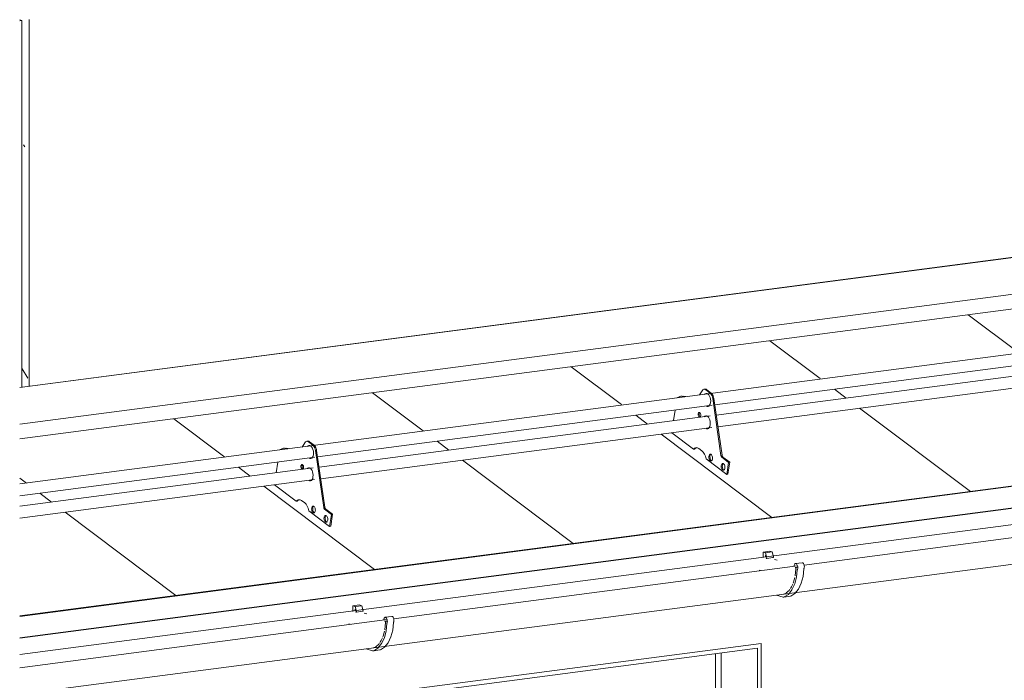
# Model space of a CAD drawing. Header units: millimetres. Extents: x -7937 to 93799, y -5691 to 12696.
# Tile 48 of 67: x 76420 to 78660, y 1783 to 3285. Entities that reach past the tile are written whole.
import ezdxf

# ---------------------------------------------------------------- set-up
doc = ezdxf.new("R2010")
doc.units = ezdxf.units.MM
for name, color, linetype, lineweight in [('A-DOOR', 7, 'Continuous', 9), ('A-DOOR-FRAM', 7, 'Continuous', 25), ('A-GENM', 7, 'Continuous', 9), ('A-ROOF', 7, 'Continuous', 9), ('A-ROOF-OTLN', 7, 'Continuous', 9), ('A-ROOF-PATT', 7, 'Continuous', 25), ('Q-SPCQ', 7, 'Continuous', 9)]:
    doc.layers.add(name, color=color, linetype=linetype, lineweight=lineweight)
doc.layers.add('S-BEAM', color=7, linetype='Continuous', lineweight=9, true_color=0x7f7f7f)

# ---------------------------------------------------------------- blocks, each defined once
blk = doc.blocks.new('Siseuks laiendiga - VU-02-1200x2100 mm-2961053-KUNST 3D LÕIGE 02')
at = {"layer": 'A-DOOR', "lineweight": 5}
for p, q in [((-14839.8, 1866.5), (-15843.7, 1735.1)), ((-14839.8, 1866.5), (-14839.8, -191.2)), ((-15835.4, 1726.4), (-14848.2, 1855.6)), ((-14848.2, -192.2), (-14848.2, 1855.6))]:
    blk.add_line(p, q, dxfattribs=at)
at = {"layer": 'A-DOOR'}
blk.add_line((-14943.9, -160.4), (-14943.9, 1843.1), dxfattribs=at)
at = {"layer": 'A-DOOR-FRAM', "lineweight": 9}
blk.add_line((-14930.4, 1637.1), (-14930.4, 1844.9), dxfattribs=at)
blk = doc.blocks.new('Marley_Alutec_Evolve_Deepflow_Gutter_System - Vihmaveesüsteem VVS-01-5653751-KUNST 3D LÕIGE 02')
at = {"layer": 'Q-SPCQ', "lineweight": 5}
for p, q in [((-13854.9, 2190.8), (-16526.4, 1841.2)), ((-13824, 2165.1), (-14741.9, 2045)), ((-16526.4, 1751.5), (-13814.6, 2106.4)), ((-14835.5, 2074.3), (-14820.4, 2076.3)), ((-14835.5, 2062), (-14835.5, 2074.3)), ((-14835.5, 2074.3), (-14830, 2072.6)), ((-14830, 2072.6), (-14814.9, 2074.6)), ((-14826.7, 2061.3), (-14830, 2072.6)), ((-14829.2, 2066.8), (-14830, 2066.7)), ((-14830, 2066.7), (-14830, 2063.4)), ((-14827.5, 2059.9), (-14812.5, 2061.9)), ((-14820.4, 2076.3), (-14814.9, 2074.6)), ((-14814.9, 2074.6), (-14811.7, 2063.3)), ((-14811.8, 2062.3), (-14812.4, 2061.9)), ((-14757, 2043), (-15675.4, 1922.8)), ((-14827.4, 2060), (-14826.9, 2060.4)), ((-14803.6, 2055.8), (-14809.1, 2057.5)), ((-14762.7, 2039.2), (-14758.1, 2039.8)), ((-14746.6, 2050.3), (-14761.6, 2048.3)), ((-14844.4, 2033.5), (-14841.3, 2032.6)), ((-14763.2, 2016.7), (-14766.3, 2005.7)), ((-14760.8, 2036.4), (-14762.5, 2020.2)), ((-14766.3, 2005.7), (-14767, 2003.9)), ((-14805, 1976.8), (-14790, 1972.2)), ((-14788.3, 1972.1), (-14773.2, 1974)), ((-14773.2, 1974), (-14773.6, 1974)), ((-15768.9, 1952.1), (-15753.9, 1954.1)), ((-15768.9, 1939.5), (-15768.9, 1952.1)), ((-15768.9, 1952.1), (-15763.5, 1950.5)), ((-15763.5, 1950.5), (-15748.4, 1952.4)), ((-15760.2, 1939.2), (-15763.5, 1950.5)), ((-15753.9, 1954.1), (-15748.4, 1952.4)), ((-15748.4, 1952.4), (-15745.1, 1941.1)), ((-15763.5, 1944.5), (-15763.5, 1940.2)), ((-15761, 1937.8), (-15745.9, 1939.7)), ((-15760.9, 1937.8), (-15760.3, 1938.2)), ((-15745.3, 1940.2), (-15745.8, 1939.8)), ((-15737.1, 1933.7), (-15742.6, 1935.4)), ((-15680, 1928.1), (-15695.1, 1926.2)), ((-15690.4, 1920.8), (-16526.4, 1811.4)), ((-15777.9, 1911.4), (-15774.7, 1910.4)), ((-15696.2, 1917), (-15691.5, 1917.6)), ((-15694.2, 1914.2), (-15696, 1898)), ((-15699.8, 1883.5), (-15700.4, 1881.7)), ((-15696.7, 1894.6), (-15699.8, 1883.5)), ((-15738.1, 1854.5), (-15723.5, 1850.1)), ((-15721.8, 1849.9), (-15706.7, 1851.9)), ((-15706.7, 1851.9), (-15707.1, 1851.9))]:
    blk.add_line(p, q, dxfattribs=at)
for points in [[(-14830, 2066.7, 0), (-14829.2, 2064.8, 0), (-14828.5, 2062.8, 0)], [(-14828.1, 2060.6, 0), (-14828, 2060.4, 0), (-14828, 2060.3, 0), (-14827.9, 2060.1, 0), (-14827.8, 2060, 0), (-14827.6, 2059.9, 0), (-14827.5, 2059.9, 0), (-14827.4, 2060, 0)], [(-14826.9, 2060.4, 0), (-14826.8, 2060.4, 0), (-14826.7, 2060.6, 0), (-14826.7, 2060.7, 0), (-14826.7, 2060.9, 0), (-14826.7, 2061.1, 0), (-14826.7, 2061.3, 0)], [(-14812.4, 2061.9, 0), (-14812.5, 2061.9, 0), (-14812.6, 2061.9, 0), (-14812.7, 2062, 0), (-14812.8, 2062.1, 0), (-14812.9, 2062.2, 0), (-14813, 2062.4, 0), (-14813, 2062.6, 0)], [(-14811.7, 2063.3, 0), (-14811.6, 2063.1, 0), (-14811.6, 2062.9, 0), (-14811.6, 2062.7, 0), (-14811.7, 2062.6, 0), (-14811.7, 2062.4, 0), (-14811.8, 2062.3, 0)], [(-14757.2, 2035.9, 0), (-14756.7, 2037.4, 0), (-14756.5, 2039.2, 0), (-14756.6, 2041.1, 0), (-14757, 2043, 0), (-14757.5, 2044.8, 0), (-14758.3, 2046.2, 0), (-14759.3, 2047.4, 0), (-14760.3, 2048.1, 0), (-14761.3, 2048.3, 0), (-14762.4, 2048.1, 0), (-14763.2, 2047.4, 0), (-14764, 2046.2, 0), (-14764.5, 2044.7, 0), (-14764.7, 2043, 0)], [(-14760, 2039.8, 0), (-14760.4, 2038.8, 0), (-14760.6, 2037.6, 0), (-14760.8, 2036.4, 0)], [(-14746.3, 2050.3, 0), (-14745.2, 2050.1, 0), (-14744.2, 2049.4, 0), (-14743.3, 2048.2, 0), (-14742.5, 2046.7, 0), (-14741.9, 2045, 0), (-14741.6, 2043.1, 0), (-14741.5, 2041.2, 0), (-14741.7, 2039.4, 0), (-14742.1, 2037.8, 0)], [(-14763.4, 2001.9, 0), (-14759.5, 2017.2, 0), (-14757.5, 2034.2, 0)], [(-14757.5, 2034.2, 0), (-14757.4, 2035.1, 0), (-14757.2, 2035.9, 0)], [(-14742.5, 2036.1, 0), (-14744.4, 2019.1, 0), (-14748.4, 2003.9, 0)], [(-14742.1, 2037.8, 0), (-14742.4, 2037, 0), (-14742.5, 2036.1, 0)], [(-14787.4, 1972.3, 0), (-14777.9, 1978.3, 0), (-14769.8, 1988.3, 0), (-14763.4, 2001.9, 0)], [(-14767.9, 2001.4, 0), (-14770.7, 1995.5, 0), (-14773.2, 1991.5, 0)], [(-14748.4, 2003.9, 0), (-14754.7, 1990.3, 0), (-14762.8, 1980.2, 0), (-14772.4, 1974.3, 0)], [(-14790, 1972.2, 0), (-14788.7, 1972, 0), (-14787.4, 1972.3, 0)], [(-14782.7, 1981.3, 0), (-14788, 1978.9, 0), (-14789, 1978.8, 0)], [(-14774.2, 1990, 0), (-14776.3, 1987.3, 0), (-14782.6, 1981.4, 0)], [(-15763.5, 1944.5, 0), (-15762.6, 1942.7, 0), (-15762, 1940.6, 0)], [(-15761.6, 1938.5, 0), (-15761.5, 1938.3, 0), (-15761.4, 1938.1, 0), (-15761.3, 1938, 0), (-15761.2, 1937.8, 0), (-15761.1, 1937.8, 0), (-15761, 1937.8, 0), (-15760.9, 1937.8, 0)], [(-15760.3, 1938.2, 0), (-15760.3, 1938.3, 0), (-15760.2, 1938.4, 0), (-15760.1, 1938.6, 0), (-15760.1, 1938.8, 0), (-15760.1, 1939, 0), (-15760.2, 1939.2, 0)], [(-15745.8, 1939.8, 0), (-15745.9, 1939.7, 0), (-15746.1, 1939.7, 0), (-15746.2, 1939.8, 0), (-15746.3, 1939.9, 0), (-15746.4, 1940.1, 0), (-15746.4, 1940.3, 0), (-15746.5, 1940.5, 0)], [(-15745.1, 1941.1, 0), (-15745.1, 1940.9, 0), (-15745.1, 1940.8, 0), (-15745.1, 1940.6, 0), (-15745.1, 1940.4, 0), (-15745.2, 1940.3, 0), (-15745.3, 1940.2, 0)], [(-15690.7, 1913.7, 0), (-15690.2, 1915.3, 0), (-15690, 1917.1, 0), (-15690.1, 1919, 0), (-15690.4, 1920.9, 0), (-15691, 1922.6, 0), (-15691.8, 1924.1, 0), (-15692.7, 1925.2, 0), (-15693.8, 1926, 0), (-15694.8, 1926.2, 0), (-15695.8, 1925.9, 0), (-15696.7, 1925.2, 0), (-15697.4, 1924.1, 0), (-15698, 1922.6, 0), (-15698.2, 1920.8, 0)], [(-15679.8, 1928.2, 0), (-15678.7, 1927.9, 0), (-15677.7, 1927.2, 0), (-15676.7, 1926.1, 0), (-15676, 1924.6, 0), (-15675.4, 1922.8, 0), (-15675, 1920.9, 0), (-15675, 1919, 0), (-15675.1, 1917.2, 0), (-15675.6, 1915.7, 0)], [(-15696.9, 1879.8, 0), (-15692.9, 1895, 0), (-15691, 1912, 0)], [(-15693.5, 1917.6, 0), (-15693.9, 1916.6, 0), (-15694.1, 1915.5, 0), (-15694.2, 1914.2, 0)], [(-15691, 1912, 0), (-15690.9, 1912.9, 0), (-15690.7, 1913.7, 0)], [(-15675.9, 1914, 0), (-15677.9, 1897, 0), (-15681.8, 1881.7, 0)], [(-15675.6, 1915.7, 0), (-15675.8, 1914.9, 0), (-15675.9, 1914, 0)], [(-15681.8, 1881.7, 0), (-15688.2, 1868.2, 0), (-15696.3, 1858.1, 0), (-15705.8, 1852.1, 0)], [(-15716.2, 1859.2, 0), (-15721.5, 1856.8, 0), (-15722.5, 1856.6, 0)], [(-15720.9, 1850.1, 0), (-15711.4, 1856.1, 0), (-15703.2, 1866.2, 0), (-15696.9, 1879.8, 0)], [(-15707.7, 1867.9, 0), (-15709.8, 1865.2, 0), (-15716, 1859.3, 0)], [(-15701.4, 1879.3, 0), (-15704.2, 1873.4, 0), (-15706.7, 1869.3, 0)], [(-15723.5, 1850.1, 0), (-15722.2, 1849.9, 0), (-15720.9, 1850.1, 0)]]:
    blk.add_polyline3d(points, dxfattribs=at)
blk = doc.blocks.new('Torulumetõke - Torulumetõke-5653858-KUNST 3D LÕIGE 02')
at = {"layer": 'A-GENM', "lineweight": 5}
for p, q in [((-13556.7, 2617.8), (-16526.4, 2229.2)), ((-14945.2, 2408.9), (-14047.7, 2526.4)), ((-14052, 2502.4), (-14941.9, 2385.9)), ((-14938.1, 2359.2), (-14048.5, 2475.6)), ((-14974, 2441.3), (-14979.8, 2431.6)), ((-14967.3, 2444.7), (-14969.8, 2444.4)), ((-14955.8, 2435.6), (-14965.9, 2443.2)), ((-14963.4, 2443.5), (-14953.3, 2435.9)), ((-15020.2, 2428.8), (-15022.7, 2428.5)), ((-14964.5, 2434.5), (-14965, 2434.1)), ((-14931.3, 2294.1), (-14949.9, 2423.3)), ((-14947.4, 2423.7), (-14928.8, 2294.5)), ((-15848.7, 2290.7), (-14951.2, 2408.1)), ((-15035.7, 2397.2), (-15039.2, 2373.2)), ((-14962.1, 2406.8), (-14960.1, 2405.8)), ((-14955.5, 2384.1), (-15845.4, 2267.7)), ((-15841.6, 2241), (-14952, 2357.4)), ((-14963, 2356), (-14961, 2355)), ((-15043.2, 2345.3), (-14993.9, 2308.2)), ((-15923.7, 2310.6), (-15926.2, 2310.3)), ((-15877.5, 2323.1), (-15883.5, 2313)), ((-15870.8, 2326.5), (-15873.4, 2326.2)), ((-15859.3, 2317.4), (-15869.4, 2324.9)), ((-15868, 2316.2), (-15869.3, 2315)), ((-15866.9, 2325.3), (-15856.8, 2317.7)), ((-14991.4, 2308.6), (-14993.9, 2308.2)), ((-14981.6, 2309.7), (-14974.4, 2304.2)), ((-16526.4, 2202), (-15854.7, 2289.9)), ((-15865.4, 2288.4), (-15863.6, 2287.6)), ((-15834.8, 2175.9), (-15853.4, 2305.1)), ((-15850.9, 2305.4), (-15832.3, 2176.2)), ((-14965, 2286.6), (-14917.8, 2251.1)), ((-14965, 2286.6), (-14965, 2286.6)), ((-14913.8, 2278.4), (-14929.3, 2290.1)), ((-14926.8, 2290.4), (-14911.3, 2278.7)), ((-15859, 2265.9), (-16526.4, 2178.6)), ((-15939.2, 2279.1), (-15942.7, 2254.6)), ((-15868.9, 2265.4), (-15870.1, 2264.2)), ((-14957.4, 2283.1), (-14958.8, 2284.2)), ((-14917.8, 2251.1), (-14913.8, 2278.4)), ((-14911.3, 2278.7), (-14915.3, 2251.4)), ((-14911.3, 2278.7), (-14913.8, 2278.4)), ((-14915.3, 2251.4), (-14917.8, 2251.1)), ((-16526.4, 2151.4), (-15855.5, 2239.1)), ((-15946.7, 2227.1), (-15897.4, 2190)), ((-15866.3, 2237.7), (-15864.5, 2236.8)), ((-15894.9, 2190.3), (-15897.4, 2190)), ((-15885.2, 2191.4), (-15877.9, 2186)), ((-15868.5, 2168.3), (-15821.3, 2132.9)), ((-15860.9, 2164.9), (-15862.3, 2165.9)), ((-15817.3, 2160.2), (-15832.8, 2171.8)), ((-15830.3, 2172.2), (-15814.8, 2160.5)), ((-15821.3, 2132.9), (-15817.3, 2160.2)), ((-15814.8, 2160.5), (-15818.8, 2133.2)), ((-15814.8, 2160.5), (-15817.3, 2160.2)), ((-15818.8, 2133.2), (-15821.3, 2132.9))]:
    blk.add_line(p, q, dxfattribs=at)
for points in [[(-14965.9, 2443.2, 0), (-14967.7, 2444.1, 0), (-14969.4, 2444.4, 0), (-14971.1, 2444, 0), (-14972.6, 2443, 0), (-14974, 2441.3, 0)], [(-14968.6, 2444.4, 0), (-14966.9, 2444.8, 0), (-14965.2, 2444.5, 0), (-14963.4, 2443.5, 0)], [(-15013.3, 2427.5, 0), (-15018.1, 2428.6, 0), (-15025.1, 2428, 0), (-15031.6, 2425.1, 0)], [(-15022.6, 2428.4, 0), (-15015.6, 2428.9, 0), (-15010.8, 2427.8, 0)], [(-14968.3, 2432.9, 0), (-14967, 2434.1, 0), (-14965.1, 2435.1, 0), (-14962.9, 2435, 0), (-14960.8, 2433.9, 0), (-14958.8, 2431.9, 0), (-14957.1, 2429.1, 0), (-14955.7, 2425.7, 0), (-14954.9, 2421.9, 0), (-14954.6, 2418, 0), (-14954.8, 2414.3, 0)], [(-14949.9, 2423.3, 0), (-14950.5, 2426.4, 0), (-14951.5, 2429.3, 0), (-14952.7, 2431.9, 0), (-14954.2, 2434, 0), (-14955.8, 2435.6, 0)], [(-14953.3, 2435.9, 0), (-14951.7, 2434.3, 0), (-14950.2, 2432.2, 0), (-14949, 2429.7, 0), (-14948, 2426.8, 0), (-14947.4, 2423.7, 0)], [(-14954.8, 2414.3, 0), (-14955.6, 2410.9, 0), (-14956.9, 2408.2, 0), (-14958.6, 2406.4, 0), (-14960.5, 2405.4, 0), (-14962.6, 2405.5, 0), (-14964.6, 2406.5, 0)], [(-14980, 2380.9, 0), (-14980.8, 2381.3, 0), (-14981.5, 2382.1, 0), (-14982.2, 2383.1, 0), (-14982.6, 2384.4, 0), (-14983, 2385.7, 0), (-14983.1, 2387.2, 0), (-14983, 2388.5, 0)], [(-14983, 2388.5, 0), (-14982.7, 2389.8, 0), (-14982.2, 2390.7, 0), (-14981.6, 2391.4, 0), (-14980.9, 2391.8, 0), (-14980.1, 2391.7, 0), (-14979.3, 2391.3, 0), (-14978.6, 2390.6, 0), (-14978, 2389.6, 0), (-14977.5, 2388.3, 0), (-14977.2, 2386.9, 0), (-14977, 2385.5, 0), (-14977.1, 2384.1, 0)], [(-14980.5, 2388.9, 0), (-14980.6, 2387.5, 0), (-14980.4, 2386.1, 0), (-14980.1, 2384.7, 0), (-14979.6, 2383.4, 0), (-14979, 2382.4, 0), (-14978.3, 2381.7, 0)], [(-14979.7, 2391.1, 0), (-14980.2, 2390.1, 0), (-14980.5, 2388.9, 0)], [(-14977.1, 2384.1, 0), (-14977.4, 2382.9, 0), (-14977.9, 2381.9, 0), (-14978.5, 2381.2, 0)], [(-14969.1, 2382.1, 0), (-14967.9, 2383.3, 0), (-14965.9, 2384.3, 0), (-14963.8, 2384.2, 0), (-14961.6, 2383.1, 0), (-14959.6, 2381.1, 0), (-14957.9, 2378.3, 0), (-14956.6, 2374.9, 0), (-14955.7, 2371.1, 0), (-14955.4, 2367.2, 0), (-14955.7, 2363.5, 0)], [(-14965, 2383.9, 0), (-14965.3, 2383.7, 0), (-14966.5, 2382.5, 0)], [(-14955.7, 2363.5, 0), (-14956.4, 2360.1, 0), (-14957.7, 2357.4, 0), (-14959.4, 2355.6, 0), (-14961.4, 2354.6, 0), (-14963.5, 2354.7, 0), (-14965.6, 2355.8, 0)], [(-15916.8, 2309.3, 0), (-15921.7, 2310.3, 0), (-15928.6, 2309.8, 0), (-15935.1, 2306.8, 0)], [(-15926.1, 2310.1, 0), (-15919.1, 2310.7, 0), (-15915.4, 2309.9, 0)], [(-15869.4, 2324.9, 0), (-15871.2, 2325.9, 0), (-15872.9, 2326.2, 0), (-15874.6, 2325.8, 0), (-15876.2, 2324.7, 0), (-15877.5, 2323.1, 0)], [(-15872.1, 2326.1, 0), (-15870.4, 2326.5, 0), (-15868.7, 2326.2, 0), (-15866.9, 2325.3, 0)], [(-15871.8, 2314.7, 0), (-15870.5, 2315.9, 0), (-15868.6, 2316.8, 0), (-15866.4, 2316.8, 0), (-15864.3, 2315.7, 0), (-15862.3, 2313.7, 0), (-15860.6, 2310.9, 0), (-15859.2, 2307.4, 0), (-15858.4, 2303.7, 0), (-15858.1, 2299.8, 0), (-15858.3, 2296, 0)], [(-15853.4, 2305.1, 0), (-15854, 2308.2, 0), (-15855, 2311.1, 0), (-15856.2, 2313.7, 0), (-15857.7, 2315.8, 0), (-15859.3, 2317.4, 0)], [(-15856.8, 2317.7, 0), (-15855.2, 2316.1, 0), (-15853.7, 2314, 0), (-15852.5, 2311.4, 0), (-15851.5, 2308.5, 0), (-15850.9, 2305.4, 0)], [(-14993.9, 2308.2, 0), (-14991.2, 2310.7, 0), (-14988.1, 2311.7, 0), (-14984.9, 2311.4, 0), (-14981.6, 2309.7, 0)], [(-14987, 2311.8, 0), (-14988.7, 2311, 0), (-14991.4, 2308.6, 0)], [(-15858.3, 2296, 0), (-15859.1, 2292.7, 0), (-15860.4, 2290, 0), (-15862.1, 2288.1, 0), (-15864, 2287.2, 0), (-15866.1, 2287.3, 0), (-15867.9, 2288.1, 0)], [(-14974.4, 2304.2, 0), (-14971.4, 2301.3, 0), (-14968.7, 2297.1, 0), (-14966.5, 2292.2, 0), (-14965, 2286.6, 0)], [(-14950.4, 2286.2, 0), (-14950.8, 2284.5, 0), (-14951.5, 2283.1, 0), (-14952.4, 2282.1, 0), (-14953.4, 2281.6, 0), (-14954.5, 2281.7, 0), (-14955.6, 2282.2, 0), (-14956.6, 2283.3, 0), (-14957.5, 2284.7, 0), (-14958.2, 2286.5, 0), (-14958.6, 2288.5, 0), (-14958.8, 2290.5, 0), (-14958.7, 2292.4, 0)], [(-14958.7, 2292.4, 0), (-14958.3, 2294.2, 0), (-14957.6, 2295.6, 0), (-14956.7, 2296.5, 0), (-14955.7, 2297, 0), (-14954.6, 2297, 0), (-14953.5, 2296.4, 0), (-14952.5, 2295.4, 0), (-14951.6, 2293.9, 0), (-14950.9, 2292.1, 0), (-14950.4, 2290.2, 0), (-14950.3, 2288.2, 0), (-14950.4, 2286.2, 0)], [(-14956.2, 2292.8, 0), (-14956.3, 2290.8, 0), (-14956.1, 2288.8, 0), (-14955.7, 2286.8, 0), (-14955, 2285.1, 0), (-14954.1, 2283.6, 0), (-14953.1, 2282.6, 0), (-14952, 2282, 0)], [(-14954.2, 2296.9, 0), (-14955.1, 2295.9, 0), (-14955.8, 2294.5, 0), (-14956.2, 2292.8, 0)], [(-14929.3, 2290.1, 0), (-14929.8, 2290.6, 0), (-14930.3, 2291.3, 0), (-14930.8, 2292.1, 0), (-14931.1, 2293.1, 0), (-14931.3, 2294.1, 0)], [(-14928.8, 2294.5, 0), (-14928.6, 2293.4, 0), (-14928.2, 2292.5, 0), (-14927.8, 2291.6, 0), (-14927.3, 2290.9, 0), (-14926.8, 2290.4, 0)], [(-15883.5, 2262.7, 0), (-15884.3, 2263.1, 0), (-15885, 2263.8, 0), (-15885.7, 2264.9, 0), (-15886.1, 2266.1, 0), (-15886.5, 2267.5, 0), (-15886.6, 2268.9, 0), (-15886.5, 2270.3, 0)], [(-15886.5, 2270.3, 0), (-15886.2, 2271.5, 0), (-15885.7, 2272.5, 0), (-15885.1, 2273.2, 0), (-15884.4, 2273.5, 0), (-15883.6, 2273.5, 0), (-15882.8, 2273.1, 0), (-15882.1, 2272.4, 0), (-15881.5, 2271.3, 0), (-15881, 2270.1, 0), (-15880.7, 2268.7, 0), (-15880.6, 2267.3, 0), (-15880.6, 2265.9, 0)], [(-15884, 2270.6, 0), (-15884.1, 2269.3, 0), (-15884, 2267.8, 0), (-15883.6, 2266.5, 0), (-15883.1, 2265.2, 0), (-15882.5, 2264.2, 0), (-15881.8, 2263.4, 0)], [(-15883.2, 2272.8, 0), (-15883.7, 2271.9, 0), (-15884, 2270.6, 0)], [(-15880.6, 2265.9, 0), (-15880.9, 2264.7, 0), (-15881.4, 2263.7, 0), (-15882, 2263, 0)], [(-15872.6, 2263.9, 0), (-15871.4, 2265.1, 0), (-15869.4, 2266, 0), (-15867.3, 2266, 0), (-15865.1, 2264.9, 0), (-15863.1, 2262.9, 0), (-15861.4, 2260.1, 0), (-15860.1, 2256.6, 0), (-15859.2, 2252.9, 0), (-15858.9, 2249, 0), (-15859.2, 2245.2, 0)], [(-14922.3, 2265.1, 0), (-14922.7, 2263.3, 0), (-14923.3, 2261.9, 0), (-14924.2, 2261, 0), (-14925.2, 2260.5, 0), (-14926.3, 2260.5, 0), (-14927.4, 2261.1, 0), (-14928.5, 2262.1, 0), (-14929.4, 2263.6, 0), (-14930, 2265.4, 0), (-14930.5, 2267.3, 0), (-14930.7, 2269.3, 0), (-14930.5, 2271.3, 0)], [(-14930.5, 2271.3, 0), (-14930.1, 2273, 0), (-14929.5, 2274.4, 0), (-14928.6, 2275.4, 0), (-14927.6, 2275.9, 0), (-14926.5, 2275.8, 0), (-14925.4, 2275.3, 0), (-14924.3, 2274.2, 0), (-14923.4, 2272.8, 0), (-14922.7, 2271, 0), (-14922.3, 2269, 0), (-14922.1, 2267, 0), (-14922.3, 2265.1, 0)], [(-14928, 2271.6, 0), (-14928.1, 2269.7, 0), (-14928, 2267.7, 0), (-14927.5, 2265.7, 0), (-14926.8, 2263.9, 0), (-14925.9, 2262.5, 0), (-14924.9, 2261.4, 0), (-14923.8, 2260.9, 0)], [(-14926.1, 2275.7, 0), (-14926.9, 2274.7, 0), (-14927.6, 2273.3, 0), (-14928, 2271.6, 0)], [(-15859.2, 2245.2, 0), (-15859.9, 2241.9, 0), (-15861.2, 2239.2, 0), (-15862.9, 2237.3, 0), (-15864.9, 2236.4, 0), (-15867, 2236.5, 0), (-15868.8, 2237.4, 0)], [(-15897.4, 2190, 0), (-15894.7, 2192.4, 0), (-15891.6, 2193.5, 0), (-15888.4, 2193.2, 0), (-15885.2, 2191.4, 0)], [(-15890.5, 2193.5, 0), (-15892.2, 2192.8, 0), (-15894.9, 2190.3, 0)], [(-15877.9, 2186, 0), (-15874.9, 2183, 0), (-15872.2, 2178.9, 0), (-15870, 2173.9, 0), (-15868.5, 2168.3, 0)], [(-15853.9, 2168, 0), (-15854.3, 2166.3, 0), (-15855, 2164.9, 0), (-15855.9, 2163.9, 0), (-15856.9, 2163.4, 0), (-15858, 2163.4, 0), (-15859.1, 2164, 0), (-15860.1, 2165.1, 0), (-15861, 2166.5, 0), (-15861.7, 2168.3, 0), (-15862.1, 2170.2, 0), (-15862.3, 2172.3, 0), (-15862.2, 2174.2, 0)], [(-15862.2, 2174.2, 0), (-15861.8, 2175.9, 0), (-15861.1, 2177.3, 0), (-15860.2, 2178.3, 0), (-15859.2, 2178.8, 0), (-15858.1, 2178.7, 0), (-15857, 2178.2, 0), (-15856, 2177.1, 0), (-15855.1, 2175.7, 0), (-15854.4, 2173.9, 0), (-15854, 2171.9, 0), (-15853.8, 2169.9, 0), (-15853.9, 2168, 0)], [(-15859.7, 2174.5, 0), (-15859.8, 2172.6, 0), (-15859.6, 2170.6, 0), (-15859.2, 2168.6, 0), (-15858.5, 2166.8, 0), (-15857.6, 2165.4, 0), (-15856.6, 2164.3, 0), (-15855.5, 2163.8, 0)], [(-15857.7, 2178.6, 0), (-15858.6, 2177.7, 0), (-15859.3, 2176.3, 0), (-15859.7, 2174.5, 0)], [(-15832.8, 2171.8, 0), (-15833.4, 2172.3, 0), (-15833.8, 2173.1, 0), (-15834.3, 2173.9, 0), (-15834.6, 2174.9, 0), (-15834.8, 2175.9, 0)], [(-15832.3, 2176.2, 0), (-15832.1, 2175.2, 0), (-15831.8, 2174.2, 0), (-15831.3, 2173.4, 0), (-15830.8, 2172.7, 0), (-15830.3, 2172.2, 0)], [(-15825.8, 2146.8, 0), (-15826.2, 2145.1, 0), (-15826.8, 2143.7, 0), (-15827.7, 2142.7, 0), (-15828.7, 2142.3, 0), (-15829.8, 2142.3, 0), (-15830.9, 2142.9, 0), (-15832, 2143.9, 0), (-15832.9, 2145.4, 0), (-15833.6, 2147.1, 0), (-15834, 2149.1, 0), (-15834.2, 2151.1, 0), (-15834, 2153.1, 0)], [(-15834, 2153.1, 0), (-15833.6, 2154.8, 0), (-15833, 2156.2, 0), (-15832.1, 2157.2, 0), (-15831.1, 2157.6, 0), (-15830, 2157.6, 0), (-15828.9, 2157, 0), (-15827.8, 2156, 0), (-15826.9, 2154.5, 0), (-15826.2, 2152.8, 0), (-15825.8, 2150.8, 0), (-15825.6, 2148.8, 0), (-15825.8, 2146.8, 0)], [(-15831.5, 2153.4, 0), (-15831.7, 2151.4, 0), (-15831.5, 2149.4, 0), (-15831, 2147.5, 0), (-15830.4, 2145.7, 0), (-15829.5, 2144.2, 0), (-15828.4, 2143.2, 0), (-15827.3, 2142.6, 0)], [(-15829.6, 2157.5, 0), (-15830.5, 2156.5, 0), (-15831.1, 2155.1, 0), (-15831.5, 2153.4, 0)]]:
    blk.add_polyline3d(points, dxfattribs=at)

msp = doc.modelspace()

# ---------------------------------------------------------------- hatches: boundary and pattern name
at = {"layer": 'A-ROOF-PATT', "lineweight": 5, "true_color": 0x787878}
h = msp.add_hatch(dxfattribs=at)
h.set_pattern_fill('FP_93', color=8, style=0, pattern_type=2)
h.set_pattern_definition([(143.091, (93075.62, 888.1), (-451.754, -59.113), [])])
h.paths.add_polyline_path([(78884.8, 2404.8), (78896.5, 2399.9), (78898.3, 2401.3), (78899.5, 2406.4), (78898.1, 2412.4), (78895.2, 2415.2), (78893, 2414.6), (78891.5, 2412.4), (78891.2, 2406.7), (78891, 2402.4), (78885, 2404.7)], flags=0)
h.paths.add_polyline_path([(77077.8, 2168.3), (77089.5, 2163.4), (77091.3, 2164.9), (77092.5, 2169.9), (77091.1, 2175.9), (77088.2, 2178.7), (77086, 2178.2), (77084.2, 2174.6), (77084.2, 2170.2), (77084, 2165.9), (77077.9, 2168.3)], flags=0)
h.paths.add_polyline_path([(76419.9, 1929.2), (79214.1, 2294.8), (79258.8, 2331.5), (79493.4, 2541), (79440.8, 2557.5), (79437, 2562.2), (79436, 2568.8), (79438, 2575.5), (79442.5, 2580.5), (79448.2, 2582.5), (79456.9, 2580.3), (79518.5, 2562.2), (79537, 2579.6), (79441.7, 2609.4), (79438.8, 2613.5), (79437.9, 2620.8), (79439.7, 2626.8), (79444.2, 2631.8), (79450, 2633.7), (79458.6, 2631.6), (79561.4, 2600), (79751.5, 2767.7), (76419.9, 2331.7), (76419.9, 2229.2), (77011.2, 2306.8), (77017.7, 2309.8), (77028.4, 2310.3), (77034.3, 2309.6), (77063, 2313.4), (77071.7, 2325.8), (77075.3, 2325.8), (77077.8, 2325.1), (77079.9, 2324.9), (77088.6, 2317.6), (77918.1, 2426.6), (77921.2, 2428), (77931.9, 2428.6), (77937.8, 2427.8), (77966.9, 2432.3), (77975.2, 2444), (77978.8, 2444), (77981.3, 2443.3), (77983.4, 2443.1), (77992.1, 2435.8), (78797.7, 2542.1), (78802, 2545.1), (78855.9, 2552.2), (78859.6, 2548.5), (78870.6, 2550.9), (78878.7, 2562.3), (78882.4, 2562.3), (78884.8, 2561.5), (78886.9, 2561.4), (78895.6, 2554), (79391.3, 2617.7), (79395, 2614.9), (79397.7, 2609.3), (79398.8, 2602), (79397.6, 2595.4), (79395.2, 2592), (79389.9, 2590.7), (78904.6, 2527.2), (78907.9, 2504.1), (79391.5, 2566.4), (79394.2, 2564.1), (79396.9, 2558.6), (79398, 2551.7), (79396.9, 2545), (79394.2, 2541.1), (79389, 2539.9), (78911.7, 2477.4), (78921, 2412.7), (78918.7, 2411.3), (78920.5, 2408.3), (78923.5, 2408.3), (78938.5, 2396.6), (78934.6, 2369.7), (78932, 2369.3), (78884.8, 2404.8), (78881.1, 2415.4), (78875.4, 2422.5), (78863.9, 2429.7), (78859.7, 2429.2), (78857.5, 2427.9), (78856, 2426.5), (78805.6, 2463.6), (78008.2, 2359.2), (78017.5, 2294.5), (78015.2, 2293.1), (78017, 2290.1), (78020, 2290.1), (78035, 2278.4), (78031, 2251.4), (78028.5, 2251.1), (77981.3, 2286.6), (77977.6, 2297.1), (77971.9, 2304.2), (77961.4, 2311.4), (77957.3, 2311.4), (77954.1, 2309.7), (77952.4, 2308.2), (77902.1, 2345.3), (77104.7, 2241), (77114, 2176.2), (77111.7, 2174.9), (77113.5, 2171.8), (77116.5, 2171.8), (77131.5, 2160.2), (77127.5, 2133.2), (77125, 2132.9), (77077.8, 2168.3), (77074.1, 2178.9), (77068.4, 2186), (77057.9, 2193.2), (77053.7, 2193.2), (77050.5, 2191.4), (77048.9, 2190), (76998.6, 2227.1), (76419.9, 2151.4), (76419.9, 2032.2)], flags=0)
h.paths.add_polyline_path([(77117.6, 2142.3), (77119.5, 2143.7), (77120.7, 2148.8), (77119.4, 2154.5), (77116.3, 2157.6), (77114.1, 2157), (77112.7, 2154.8), (77112.3, 2149.1), (77114.4, 2143.9), (77116.5, 2142.3)], flags=0)
h.paths.add_polyline_path([(76419.9, 2178.6), (77003.6, 2255), (77007.1, 2278.9), (76419.9, 2202)], flags=0)
h.paths.add_polyline_path([(77081.4, 2236.4), (77083.3, 2238.2), (77079.3, 2236.5)], flags=0)
h.paths.add_polyline_path([(78021.1, 2260.5), (78023, 2261.9), (78024.2, 2267), (78022.9, 2272.8), (78019.8, 2275.8), (78017.6, 2275.3), (78016.2, 2273), (78015.8, 2267.3), (78017.9, 2262.1), (78020, 2260.5)], flags=0)
h.paths.add_polyline_path([(77062.8, 2262.7), (77065, 2263.8), (77065.8, 2267.3), (77064.2, 2272.4), (77061.9, 2273.5), (77060.1, 2271.5), (77059.9, 2267.5), (77062, 2263.1), (77062.8, 2262.7)], flags=0)
h.paths.add_polyline_path([(77074.1, 2264.2), (77079, 2266), (77075, 2265.1)], flags=0)
h.paths.add_polyline_path([(77100.9, 2267.7), (77907.1, 2373.2), (77910.6, 2397.1), (77097.6, 2290.7), (77098.9, 2281.5)], flags=0)
h.paths.add_polyline_path([(77992.9, 2281.6), (77994.8, 2283.1), (77996, 2288.2), (77994.6, 2294.1), (77991.7, 2297), (77989.5, 2296.4), (77988, 2294.1), (77987.7, 2288.5), (77987.5, 2284.1), (77991.8, 2281.7)], flags=0)
h.paths.add_polyline_path([(77082.3, 2287.2), (77083.2, 2288.8), (77080.2, 2287.3), (77081.2, 2287.2)], flags=0)
h.paths.add_polyline_path([(77074.9, 2314.9), (77081.7, 2315.8), (77077.6, 2316.8), (77075.1, 2315.2)], flags=0)
h.paths.add_polyline_path([(77985, 2354.6), (77986.8, 2356.4), (77982.8, 2354.7)], flags=0)
h.paths.add_polyline_path([(78924.6, 2378.7), (78926.5, 2380.2), (78927.7, 2385.2), (78926.4, 2391), (78923.4, 2394), (78921, 2393.4), (78919.7, 2391.2), (78919.3, 2385.6), (78921.4, 2380.4), (78923.5, 2378.8)], flags=0)
h.paths.add_polyline_path([(77966.3, 2380.9), (77968.5, 2382.1), (77969.3, 2385.5), (77967.7, 2390.6), (77965.4, 2391.7), (77963.6, 2389.8), (77963.4, 2385.7), (77965.5, 2381.3), (77966.3, 2380.9)], flags=0)
h.paths.add_polyline_path([(77977.6, 2382.4), (77982.5, 2384.2), (77978.5, 2383.3)], flags=0)
h.paths.add_polyline_path([(78004.4, 2385.9), (78810.7, 2491.4), (78813.6, 2515.2), (78001.1, 2408.9), (78004, 2388.3)], flags=0)
h.paths.add_polyline_path([(77985.8, 2405.4), (77986.7, 2407), (77983.7, 2405.5), (77984.7, 2405.5)], flags=0)
h.paths.add_polyline_path([(77978.4, 2433.2), (77985.2, 2434.1), (77981.1, 2435), (77979.1, 2433.9)], flags=0)
h.paths.add_polyline_path([(78888.5, 2472.9), (78890.3, 2474.6), (78886.3, 2472.9)], flags=0)
h.paths.add_polyline_path([(78869.9, 2499.2), (78871.9, 2500.2), (78872.8, 2503.7), (78871.2, 2508.9), (78870.7, 2508.8), (78869.8, 2499.2)], flags=0)
h.paths.add_polyline_path([(78881.1, 2500.6), (78886.1, 2502.4), (78882, 2501.6)], flags=0)
h.paths.add_polyline_path([(78889.3, 2523.7), (78890.2, 2525.3), (78887.2, 2523.7), (78888.2, 2523.7)], flags=0)
h.paths.add_polyline_path([(78881.9, 2551.4), (78888.7, 2552.3), (78884.6, 2553.2), (78882.6, 2552.1)], flags=0)
at = {"layer": 'S-BEAM', "lineweight": 5}
h = msp.add_hatch(dxfattribs=at)
h.set_pattern_fill('FP_75', style=0, pattern_type=2)
h.set_pattern_definition([(61.297, (100658.86, 8885.19), (327.6789, 148.9268), [27.496, -302.461]), (335.221, (100658.86, 8885.2), (202.7247, 268.983), [18.033, -198.363]), (95.71, (100675.24, 8877.63), (155.6825, 317.2565), [31.834, -350.17]), (57.32, (100658.86, 8983.17), (511.6344, 171.5527), [39.514, -434.658]), (93.649, (100683.22, 8968.98), (250.2397, 489.8594), [47.547, -523.018]), (329.778, (100658.86, 8983.17), (640.085, 175.3875), [28.194, -310.131]), (20.877, (100686.25, 8950.32), (253.8236, -212.6946), [20.527, -225.801]), (303.488, (100686.25, 8950.32), (241.7602, 70.2435), [24.694, -271.638]), (78.745, (100699.88, 8929.72), (278.8859, 332.6507), [28.458, -313.035]), (46.863, (100658.86, 8885.19), (-69.2415, 84.62076), [4.263, -202.965, 4.263, -208.686, -210.565]), (46.863, (100658.86, 8885.19), (-69.2415, 84.62076), [-420.176, 4.263, -206.302]), (356.014, (100658.86, 8885.19), (122.0116, 167.7594), [3.651, -100.344, 3.651, -169.764, -68.74]), (356.014, (100658.86, 8885.19), (122.0116, 167.7594), [-277.41, 3.651, -65.089]), (304.693, (100597.78, 8903.825), (212.99917, -152.12754), [5.443, -96.028, 5.443, -311.149, -420.094]), (304.693, (100597.78, 8903.825), (212.99917, -152.12754), [-418.064, 5.443, -414.65]), (297.221, (100570.39, 8912.18), (239.4918, -154.7292), [5.921, -137.568, 5.921, -222.779, -324.506]), (297.221, (100570.39, 8912.18), (239.4918, -154.7292), [-372.189, 5.921, -318.585])])
h.paths.add_polyline_path([(76441.7, -425.1), (76441.7, 1754.4), (76424.9, 1752.2), (76425.2, -419.7)], flags=0)
h.paths.add_polyline_path([(76424.9, 2449.4), (76441.7, 2451.6), (76441.7, 3285), (76419.9, 3291.6), (76419.9, 3284.3), (76424.9, 3282.8), (76424.9, 2456.7)], flags=0)
h = msp.add_hatch(dxfattribs=at)
h.set_pattern_fill('FP_74', style=0, pattern_type=2)
h.set_pattern_definition([(13.395, (60067.27, -9416.08), (358.63024, -6.26816), [24.779, -272.565]), (358.998, (60067.27, -9416.08), (-69.3744, 75.15166), [29.89, -328.794]), (132.711, (60097.16, -9416.6), (289.2555, 68.8804), [8.523, -93.754]), (11.764, (60067.27, -9396.1), (533.62096, -16.5372), [39.78, -437.578]), (120.208, (60111.74, -9397.5), (467.331, 97.328), [10.979, -120.773]), (358.225, (60067.27, -9396.1), (467.3308, 97.3243), [44.49, -489.387]), (4.386, (60117.27, -9401.1), (298.45337, -40.22646), [35.112, -386.233]), (352.324, (60117.27, -9401.1), (121.6574, 72.4503), [25.096, -276.056]), (30.775, (60142.14, -9404.45), (420.1114, 32.2266), [11.8, -129.797]), (8.717, (60067.27, -9416.083), (6.0796, 33.25957), [5.382, -256.274, 5.382, -263.497, -265.87]), (8.717, (60067.27, -9416.083), (6.0796, 33.25957), [-530.535, 5.382, -260.487]), (1.507, (60067.27, -9416.083), (131.53516, 39.405883), [6.651, -182.781, 6.651, -309.234, -125.213]), (1.507, (60067.27, -9416.083), (131.53516, 39.405883), [-505.316, 6.651, -118.563]), (352.745, (59955.77, -9416.083), (266.911126, -2.25507), [5.701, -100.574, 5.701, -325.876, -439.977]), (352.745, (59955.77, -9416.083), (266.911126, -2.25507), [-437.852, 5.701, -434.276]), (349.624, (59905.77, -9416.08), (291.59278, 10.00162), [5.026, -116.773, 5.026, -464.557]), (349.624, (59905.77, -9416.08), (291.59278, 10.00162), [-126.825, -189.103, 5.026, -270.428])])
h.paths.add_polyline_path([(76419.9, 3282.1), (76424.9, 3282.8), (76419.9, 3284.3)], flags=0)

# ---------------------------------------------------------------- linework, layer by layer
at = {"layer": 'A-ROOF', "lineweight": 5}
msp.add_line((76419.9, 1929.2), (79214.1, 2294.8), dxfattribs=at)
at = {"layer": 'A-ROOF-OTLN'}
for p, q in [((79796.4, 2890.6), (76419.9, 2448.8)), ((76419.9, 2448.5), (79796.9, 2890.4)), ((79789.5, 2805.7), (76419.9, 2364.8)), ((76419.9, 2331.7), (79774.1, 2770.6)), ((79214.1, 2294.8), (76419.9, 1929.2)), ((76419.9, 1928.2), (79216.3, 2294.1)), ((79213.3, 2245.1), (76419.9, 1879.6)), ((76419.9, 1878.7), (79215.5, 2244.5))]:
    msp.add_line(p, q, dxfattribs=at)
at = {"layer": 'S-BEAM', "color": 7, "lineweight": 5}
for p, q in [((76419.9, 3284.3), (76424.9, 3282.8)), ((76419.9, 3282.1), (76424.9, 3282.8)), ((76424.9, 3282.8), (76424.9, 2449.2)), ((76441.7, 2451.4), (76441.7, 3285)), ((77102.6, 1735.1), (78106.5, 1866.5)), ((78106.5, 1866.5), (78106.5, -199.7))]:
    msp.add_line(p, q, dxfattribs=at)

# ---------------------------------------------------------------- block references
at = {"layer": 'A-DOOR', "lineweight": 5}
msp.add_blockref('Siseuks laiendiga - VU-02-1200x2100 mm-2961053-KUNST 3D LÕIGE 02', (92946.3, 0), dxfattribs=at)
at = {"layer": 'A-GENM', "lineweight": 5}
msp.add_blockref('Torulumetõke - Torulumetõke-5653858-KUNST 3D LÕIGE 02', (92946.3, 0), dxfattribs=at)
at = {"layer": 'Q-SPCQ', "lineweight": 5}
msp.add_blockref('Marley_Alutec_Evolve_Deepflow_Gutter_System - Vihmaveesüsteem VVS-01-5653751-KUNST 3D LÕIGE 02', (92946.3, 0), dxfattribs=at)

doc.saveas('drawing.dxf')
